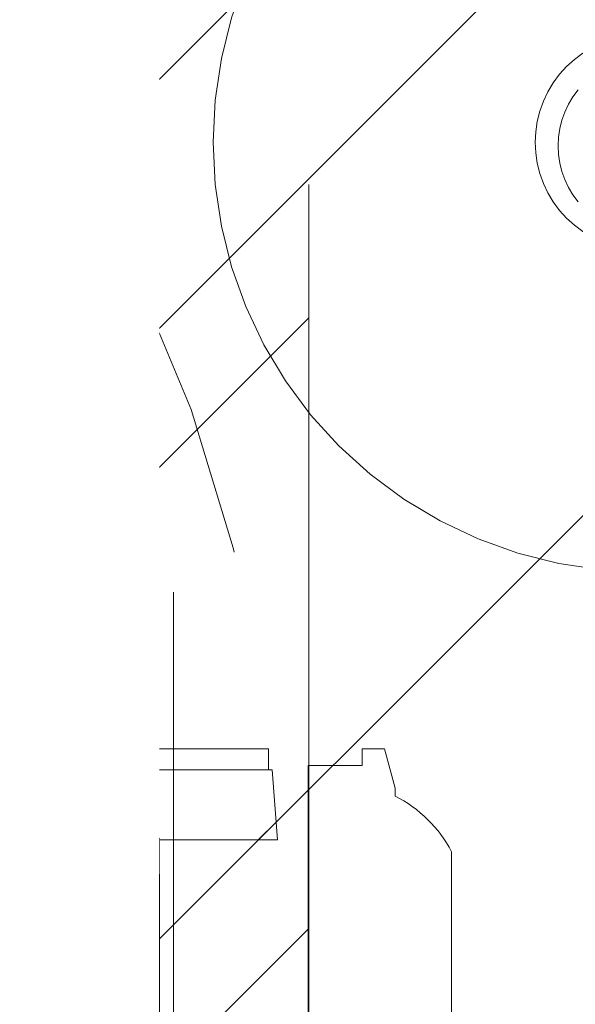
# Model space of a CAD drawing. Header units: inches. Extents: x -420 to -276, y -52 to 18.
# Tile 32 of 187: x -408.66 to -407.851, y -8.797 to -7.364. Entities that reach past the tile are written whole.
import ezdxf

# ---------------------------------------------------------------- set-up
doc = ezdxf.new("R2010")
doc.units = ezdxf.units.IN
doc.header["$LTSCALE"] = 32
doc.header["$MEASUREMENT"] = 0
doc.linetypes.add('Dash Style-1', pattern=[0.083328, 0.041656, -0.041672])
for name, color, linetype, lineweight in [('Black', 7, 'Continuous', 18), ('DashLine', 7, 'Dash Style-1', 13), ('DashLineFill', 7, 'Dash Style-1', 13), ('Drawing', 7, 'Continuous', 18), ('Metal-Black', 7, 'Continuous', 18), ('None', 7, 'Continuous', 18), ('SolidLine', 7, 'Continuous', 15), ('Wood_1-H', 7, 'Continuous', 13)]:
    doc.layers.add(name, color=color, linetype=linetype, lineweight=lineweight)
pattern_1 = [(45, (0, 0), (-1.61301565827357, 1.935715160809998), []), (45, (-1.0608, 1.0608), (-0.4723460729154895, 0.4167612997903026), [])]

# ---------------------------------------------------------------- blocks, each defined once
blk = doc.blocks.new('1BRPFY-Leg_Plate (2D)')
at = {"layer": 'DashLineFill', "linetype": 'Continuous', "lineweight": 13}
h = blk.add_hatch(dxfattribs=at)
h.set_pattern_fill('Steel', color=253, style=0, pattern_type=2)
h.set_pattern_definition(pattern_1)
edge = h.paths.add_edge_path()
edge.add_arc((-1.704724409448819, -1.704724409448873), 0.125984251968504, 179.9999999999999, 269.9999999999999)
edge.add_line((-1.704724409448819, -1.830708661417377), (1.704724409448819, -1.830708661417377))
edge.add_arc((1.704724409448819, -1.704724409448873), 0.125984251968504, 270.0000000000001, 360.0000000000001)
edge.add_line((1.830708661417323, -1.704724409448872), (1.830708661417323, 1.704724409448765))
edge.add_arc((1.704724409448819, 1.704724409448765), 0.1259842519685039, 0, 90)
edge.add_line((1.704724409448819, 1.830708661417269), (-1.704724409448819, 1.830708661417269))
edge.add_arc((-1.704724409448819, 1.704724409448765), 0.1259842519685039, 90, 180)
edge.add_line((-1.830708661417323, 1.704724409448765), (-1.830708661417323, -1.704724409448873))
at = {"layer": 'DashLineFill', "flags": 128}
blk.add_lwpolyline([(-1.830708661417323, -1.704724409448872, 0.414213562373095), (-1.704724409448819, -1.830708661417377), (1.704724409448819, -1.830708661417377, 0.414213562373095), (1.830708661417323, -1.704724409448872), (1.830708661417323, 1.704724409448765, 0.414213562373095), (1.704724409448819, 1.830708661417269), (-1.704724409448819, 1.830708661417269, 0.414213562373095), (-1.830708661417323, 1.704724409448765)], format="xyb", close=True, dxfattribs=at)
blk = doc.blocks.new('1BP8DW-Leveler (2D)')
at = {"layer": 'DashLine', "flags": 128}
for points in [[(0.625, -1.786516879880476e-14), (0.6219904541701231, -0.06126071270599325), (0.6129908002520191, -0.1219314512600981), (0.5980877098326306, -0.1814279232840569), (0.5774247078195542, -0.2391771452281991), (0.551200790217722, -0.2946229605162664), (0.5196685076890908, -0.3472313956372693), (0.4831315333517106, -0.3964958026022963), (0.4419417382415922, -0.4419417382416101), (0.3964958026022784, -0.4831315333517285), (0.3472313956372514, -0.5196685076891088), (0.2946229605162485, -0.5512007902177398), (0.2391771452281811, -0.5774247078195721), (0.181427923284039, -0.5980877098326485), (0.1219314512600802, -0.612990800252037), (0.06126071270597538, -0.6219904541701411), (0, -0.625000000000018), (-0.06126071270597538, -0.6219904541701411), (-0.1219314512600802, -0.612990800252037), (-0.181427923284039, -0.5980877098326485), (-0.2391771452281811, -0.5774247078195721), (-0.2946229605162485, -0.5512007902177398), (-0.3472313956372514, -0.5196685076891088), (-0.3964958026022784, -0.4831315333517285), (-0.4419417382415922, -0.4419417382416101), (-0.4831315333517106, -0.3964958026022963), (-0.5196685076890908, -0.3472313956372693), (-0.551200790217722, -0.2946229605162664), (-0.5774247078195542, -0.2391771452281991), (-0.5980877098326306, -0.1814279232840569), (-0.6129908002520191, -0.1219314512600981), (-0.6219904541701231, -0.06126071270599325), (-0.625, -1.786516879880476e-14), (-0.6219904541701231, 0.06126071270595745), (-0.6129908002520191, 0.1219314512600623), (-0.5980877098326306, 0.1814279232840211), (-0.5774247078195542, 0.2391771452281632), (-0.551200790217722, 0.2946229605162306), (-0.5196685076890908, 0.3472313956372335), (-0.4831315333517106, 0.3964958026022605), (-0.4419417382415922, 0.4419417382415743), (-0.3964958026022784, 0.4831315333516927), (-0.3472313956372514, 0.5196685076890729), (-0.2946229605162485, 0.5512007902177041), (-0.2391771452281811, 0.5774247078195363), (-0.181427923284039, 0.5980877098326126), (-0.1219314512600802, 0.6129908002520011), (-0.06126071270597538, 0.6219904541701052), (0, 0.6249999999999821), (0.06126071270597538, 0.6219904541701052), (0.1219314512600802, 0.6129908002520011), (0.181427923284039, 0.5980877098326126), (0.2391771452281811, 0.5774247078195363), (0.2946229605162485, 0.5512007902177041), (0.3472313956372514, 0.5196685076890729), (0.3964958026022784, 0.4831315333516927), (0.4419417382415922, 0.4419417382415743), (0.4831315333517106, 0.3964958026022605), (0.5196685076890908, 0.3472313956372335), (0.551200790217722, 0.2946229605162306), (0.5774247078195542, 0.2391771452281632), (0.5980877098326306, 0.1814279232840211), (0.6129908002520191, 0.1219314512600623), (0.6219904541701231, 0.06126071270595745)], [(0, 0.1562499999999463), (0.01531517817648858, 0.1554976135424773), (0.03048286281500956, 0.1532477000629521), (0.04535698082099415, 0.1495219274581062), (0.05979428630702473, 0.1443561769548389), (0.07365574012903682, 0.1378001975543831), (0.08680784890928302, 0.129917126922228), (0.09912395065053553, 0.1207828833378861), (0.1104854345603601, 0.1104854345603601), (0.1207828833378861, 0.09912395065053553), (0.129917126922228, 0.08680784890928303), (0.1378001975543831, 0.0736557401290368), (0.1443561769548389, 0.05979428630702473), (0.1495219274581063, 0.04535698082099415), (0.1532477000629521, 0.03048286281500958), (0.1554976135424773, 0.01531517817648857), (0.1562499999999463, 9.56755311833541e-18), (0.1554976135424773, -0.01531517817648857), (0.1532477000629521, -0.03048286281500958), (0.1495219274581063, -0.04535698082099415), (0.1443561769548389, -0.05979428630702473), (0.1378001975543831, -0.0736557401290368), (0.129917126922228, -0.08680784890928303), (0.1207828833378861, -0.09912395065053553), (0.1104854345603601, -0.1104854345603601), (0.09912395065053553, -0.1207828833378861), (0.08680784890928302, -0.129917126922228), (0.07365574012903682, -0.1378001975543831), (0.05979428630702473, -0.1443561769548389), (0.04535698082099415, -0.1495219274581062), (0.03048286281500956, -0.1532477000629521), (0.01531517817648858, -0.1554976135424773), (0, -0.1562499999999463), (-0.01531517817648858, -0.1554976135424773), (-0.03048286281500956, -0.1532477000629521), (-0.04535698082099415, -0.1495219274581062), (-0.05979428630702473, -0.1443561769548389), (-0.07365574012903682, -0.1378001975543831), (-0.08680784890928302, -0.129917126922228), (-0.09912395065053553, -0.1207828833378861), (-0.1104854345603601, -0.1104854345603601), (-0.1207828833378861, -0.09912395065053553), (-0.129917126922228, -0.08680784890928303), (-0.1378001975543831, -0.0736557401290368), (-0.1443561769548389, -0.05979428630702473), (-0.1495219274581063, -0.04535698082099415), (-0.1532477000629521, -0.03048286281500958), (-0.1554976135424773, -0.01531517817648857), (-0.1562499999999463, 9.56755311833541e-18), (-0.1554976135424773, 0.01531517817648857), (-0.1532477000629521, 0.03048286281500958), (-0.1495219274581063, 0.04535698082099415), (-0.1443561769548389, 0.05979428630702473), (-0.1378001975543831, 0.0736557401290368), (-0.129917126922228, 0.08680784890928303), (-0.1207828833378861, 0.09912395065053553), (-0.1104854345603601, 0.1104854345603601), (-0.09912395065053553, 0.1207828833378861), (-0.08680784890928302, 0.129917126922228), (-0.07365574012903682, 0.1378001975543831), (-0.05979428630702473, 0.1443561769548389), (-0.04535698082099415, 0.1495219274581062), (-0.03048286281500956, 0.1532477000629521), (-0.01531517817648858, 0.1554976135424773)], [(5.740531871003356e-18, 0.09374999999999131), (-0.08118988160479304, 0.04687499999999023), (-0.08118988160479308, -0.04687500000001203), (-1.722159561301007e-17, -0.09375000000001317), (0.08118988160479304, -0.04687500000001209), (0.08118988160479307, 0.0468749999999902)]]:
    blk.add_lwpolyline(points, close=True, dxfattribs=at)
blk = doc.blocks.new('1BRPX8-Util_Bkt_Lg-F (2D)')
at = {"layer": 'DashLineFill', "linetype": 'Continuous', "lineweight": 13}
h = blk.add_hatch(dxfattribs=at)
h.set_pattern_fill('Steel', color=253, style=0, pattern_type=2)
h.set_pattern_definition(pattern_1)
edge = h.paths.add_edge_path()
edge.add_line((-4.468503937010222, 7.405511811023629), (-3.129921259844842, 7.405511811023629))
edge.add_line((-3.129921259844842, 7.405511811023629), (-3.129921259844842, -2.011811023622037))
edge.add_line((-3.129921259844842, -2.011811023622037), (-4.468503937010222, -2.011811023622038))
edge.add_line((-4.468503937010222, -2.011811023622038), (-4.468503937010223, -2.145669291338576))
edge.add_line((-4.468503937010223, -2.145669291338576), (-2.421259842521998, -2.145669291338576))
edge.add_line((-2.421259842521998, -2.145669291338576), (-2.421259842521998, -2.523622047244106))
edge.add_arc((-2.303149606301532, -2.523622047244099), 0.1181102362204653, 180.0000000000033, 270.0000000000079)
edge.add_line((-2.303149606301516, -2.641732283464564), (2.303149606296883, -2.641732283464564))
edge.add_arc((2.303149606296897, -2.523622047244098), 0.1181102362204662, 269.9999999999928, 359.9999999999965)
edge.add_line((2.421259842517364, -2.523622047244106), (2.421259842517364, -2.145669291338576))
edge.add_line((2.421259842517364, -2.145669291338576), (4.46850393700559, -2.145669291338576))
edge.add_line((4.46850393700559, -2.145669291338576), (4.46850393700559, -2.011811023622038))
edge.add_line((4.46850393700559, -2.011811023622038), (3.129921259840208, -2.011811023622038))
edge.add_line((3.129921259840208, -2.011811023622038), (3.129921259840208, 7.405511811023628))
edge.add_line((3.129921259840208, 7.405511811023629), (4.46850393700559, 7.405511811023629))
edge.add_line((4.46850393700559, 7.405511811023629), (4.46850393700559, 7.539370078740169))
edge.add_line((4.46850393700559, 7.539370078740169), (2.421259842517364, 7.539370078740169))
edge.add_line((2.421259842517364, 7.539370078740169), (2.421259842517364, 7.917322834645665))
edge.add_arc((2.30314960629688, 7.917322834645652), 0.1181102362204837, 6.452788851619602e-12, 89.99999999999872)
edge.add_line((2.303149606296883, 8.035433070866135), (-2.303149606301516, 8.035433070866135))
edge.add_arc((-2.303149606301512, 7.91732283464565), 0.1181102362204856, 90.00000000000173, 179.9999999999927)
edge.add_line((-2.421259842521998, 7.917322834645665), (-2.421259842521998, 7.539370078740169))
edge.add_line((-2.421259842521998, 7.539370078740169), (-4.468503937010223, 7.539370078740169))
edge.add_line((-4.468503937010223, 7.539370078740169), (-4.468503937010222, 7.405511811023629))
at = {"layer": 'SolidLine', "flags": 128}
blk.add_lwpolyline([(-2.636888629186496, -1.06414975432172), (-2.629376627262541, -1.074278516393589), (-2.622893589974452, -1.085094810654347), (-2.617501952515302, -1.096494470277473), (-2.613253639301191, -1.108367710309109), (-2.610189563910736, -1.120600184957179), (-2.60833923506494, -1.133074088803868), (-2.607720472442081, -1.145669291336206), (-2.608339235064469, -1.158264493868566), (-2.610189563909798, -1.170738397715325), (-2.613253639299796, -1.182970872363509), (-2.617501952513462, -1.194844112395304), (-2.622893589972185, -1.206243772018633), (-2.62937662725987, -1.217060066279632), (-2.636888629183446, -1.227188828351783)], dxfattribs=at)
at = {"layer": 'Metal-Black', "color": 7}
blk.add_blockref('1BP8DW-Leveler (2D)', (-2.730757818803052, -1.150718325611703), dxfattribs=at)
blk = doc.blocks.new('Slate-LegBrace (2D)')
at = {"layer": 'DashLineFill', "linetype": 'Continuous', "lineweight": 13}
h = blk.add_hatch(dxfattribs=at)
h.set_pattern_fill('Steel', color=253, style=0, pattern_type=2)
h.set_pattern_definition(pattern_1)
h.paths.add_polyline_path([(-2.186309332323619, -0.2676096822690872), (-2.186309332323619, -0.2375137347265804), (-1.992015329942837, -0.2375137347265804), (-1.992015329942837, -0.02575645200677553), (-1.988265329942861, -0.02575645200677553), (-1.988265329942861, 0.7034311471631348), (-1.929210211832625, 0.762486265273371), (-1.734820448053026, 0.762486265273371), (-1.67576532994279, 0.7034311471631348), (-1.67576532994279, -0.02575645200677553), (-1.672015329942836, -0.02575645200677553), (-1.672015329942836, -0.2375137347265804), (-1.477721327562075, -0.2375137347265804), (-1.477721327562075, -0.2676096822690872)])
h = blk.add_hatch(dxfattribs=at)
h.set_pattern_fill('Steel', color=253, style=0, pattern_type=2)
h.set_pattern_definition(pattern_1)
edge = h.paths.add_edge_path()
edge.add_line((-2.199587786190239, -0.1351515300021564), (-1.374775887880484, -0.1351515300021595))
edge.add_arc((3.636636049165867e-15, -0.01355418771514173), 1.380142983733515, 185.0545920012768, 354.9454079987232)
edge.add_line((1.374775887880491, -0.13515153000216), (2.199718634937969, -0.1351515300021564))
edge.add_arc((6.54243738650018e-05, -0.01705725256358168), 2.202821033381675, 183.0731271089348, 356.92687289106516, ccw=False)
h = blk.add_hatch(dxfattribs=at)
h.set_pattern_fill('Steel', color=253, style=0, pattern_type=2)
h.set_pattern_definition(pattern_1)
edge = h.paths.add_edge_path()
edge.add_line((2.191696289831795, -0.2375138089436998), (1.463739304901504, -0.2375137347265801))
edge.add_arc((-6.542437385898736e-05, -0.01704129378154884), 1.480314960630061, 188.5652811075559, 351.4347188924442, ccw=False)
edge.add_line((-1.463870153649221, -0.2375137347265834), (-2.191827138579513, -0.2375138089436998))
edge.add_line((-2.191827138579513, -0.2375138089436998), (-2.199718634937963, -0.1351515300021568))
edge.add_line((-2.199718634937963, -0.1351515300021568), (-1.374775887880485, -0.1351515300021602))
edge.add_arc((2.937282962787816e-15, -0.01355418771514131), 1.380142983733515, 185.0545920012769, 354.9454079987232)
edge.add_line((1.37477588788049, -0.1351515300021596), (2.199587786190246, -0.1351515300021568))
edge.add_line((2.199587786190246, -0.1351515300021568), (2.191696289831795, -0.2375138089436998))
at = {"layer": 'DashLineFill', "flags": 128}
blk.add_lwpolyline([(-2.186309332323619, -0.2676096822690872), (-2.186309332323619, -0.2375137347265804), (-1.992015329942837, -0.2375137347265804), (-1.992015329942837, -0.02575645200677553), (-1.988265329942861, -0.02575645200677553), (-1.988265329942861, 0.7034311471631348), (-1.929210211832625, 0.762486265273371), (-1.734820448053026, 0.762486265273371), (-1.67576532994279, 0.7034311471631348), (-1.67576532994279, -0.02575645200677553), (-1.672015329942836, -0.02575645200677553), (-1.672015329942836, -0.2375137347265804), (-1.477721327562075, -0.2375137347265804), (-1.477721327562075, -0.2676096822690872)], close=True, dxfattribs=at)
for points in [[(2.191696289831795, -0.2375138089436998), (1.463739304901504, -0.2375137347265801, -0.860662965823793), (-1.463870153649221, -0.2375137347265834), (-2.191827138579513, -0.2375138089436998), (-2.199718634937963, -0.1351515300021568), (-1.374775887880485, -0.1351515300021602, 0.9154551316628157), (1.37477588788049, -0.1351515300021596), (2.199587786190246, -0.1351515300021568)], [(-2.199587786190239, -0.1351515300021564), (-1.374775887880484, -0.1351515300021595, 0.9154551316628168), (1.374775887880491, -0.13515153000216), (2.199718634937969, -0.1351515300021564, -0.9477524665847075)]]:
    blk.add_lwpolyline(points, format="xyb", close=True, dxfattribs=at)
blk = doc.blocks.new('Group-10')
at = {"layer": 'Wood_1-H', "color": 7}
for name in ['1BRPX8-Util_Bkt_Lg-F (2D)', 'Slate-LegBrace (2D)', '1BRPFY-Leg_Plate (2D)']:
    blk.add_blockref(name, (44.96062992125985, -8.30708661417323), dxfattribs=at)
blk = doc.blocks.new('Group-11')
at = {"layer": 'None'}
blk.add_blockref('Group-10', (0, 0), dxfattribs=at)
blk = doc.blocks.new('SL Utility Cabinet (2D)-3')
at = {"layer": 'None'}
blk.add_blockref('Group-11', (0, 0), dxfattribs=at)
at = {"layer": 'Drawing', "color": 0, "flags": 1}
for tag in ['Tag', 'Catalog', 'Option1', 'Option2', 'Option3', 'Option4', 'Option5', 'Option6', 'Option7', 'Option8', 'Option9', 'Option10', 'Option11', 'Option12', 'Custom', 'FinishGroup', 'Discount', 'Item2', 'Item3', 'Item6', 'Item9', 'Item10', 'Item12', 'Item13', 'Item16', 'Item19', 'Item20', 'Item21', 'Item22', 'Item23', 'Item24', 'Item25', 'Item8', 'Item18', 'Item1', 'Item4', 'Item5', 'Item7', 'Item11', 'Item14', 'Item15', 'Item17']:
    blk.add_attdef(tag, (-60.04067592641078, -2.022526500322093), '', height=0.007086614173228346, dxfattribs=at)
blk = doc.blocks.new('Group-23')
at = {"layer": 'DashLineFill', "linetype": 'Continuous', "lineweight": 13}
h = blk.add_hatch(dxfattribs=at)
h.set_pattern_fill('Steel', color=253, style=0, pattern_type=2)
h.set_pattern_definition(pattern_1)
h.paths.add_polyline_path([(-2.066929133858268, 1.397637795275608), (2.066929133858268, 1.397637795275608), (2.066929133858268, 0.1377952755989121), (2.106299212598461, 0.1377952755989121), (2.106299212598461, -0.1377952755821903), (2.066929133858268, -0.1377952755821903), (2.066929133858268, -5.275590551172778), (2.106299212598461, -5.275590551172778), (2.106299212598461, -5.55118110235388), (2.066929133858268, -5.55118110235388), (2.066929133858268, -5.82677165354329), (-2.066929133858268, -5.82677165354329), (-2.066929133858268, -5.55118110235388), (-2.106299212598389, -5.55118110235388), (-2.106299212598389, -5.275590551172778), (-2.066929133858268, -5.275590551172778), (-2.066929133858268, -0.1377952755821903), (-2.106299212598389, -0.1377952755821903), (-2.106299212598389, 0.1377952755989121), (-2.066929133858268, 0.1377952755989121)])
at = {"layer": 'DashLineFill', "flags": 128}
blk.add_lwpolyline([(-2.066929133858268, 1.397637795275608), (2.066929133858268, 1.397637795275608), (2.066929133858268, 0.1377952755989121), (2.106299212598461, 0.1377952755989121), (2.106299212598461, -0.1377952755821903), (2.066929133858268, -0.1377952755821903), (2.066929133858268, -5.275590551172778), (2.106299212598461, -5.275590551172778), (2.106299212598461, -5.55118110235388), (2.066929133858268, -5.55118110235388), (2.066929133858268, -5.82677165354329), (-2.066929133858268, -5.82677165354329), (-2.066929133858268, -5.55118110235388), (-2.106299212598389, -5.55118110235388), (-2.106299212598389, -5.275590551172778), (-2.066929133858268, -5.275590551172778), (-2.066929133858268, -0.1377952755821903), (-2.106299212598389, -0.1377952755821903), (-2.106299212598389, 0.1377952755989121), (-2.066929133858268, 0.1377952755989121)], close=True, dxfattribs=at)
blk = doc.blocks.new('TL14_upper_leg (2D)')
at = {"layer": 'SolidLine', "flags": 128}
blk.add_lwpolyline([(-2.322834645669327, 0.2436987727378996), (-2.401574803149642, 0.2436987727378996), (-2.401574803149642, 0.2677219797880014), (-2.434055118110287, 0.2677219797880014), (-2.4493110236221, 0.2107861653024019), (-2.4493110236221, 0.1992105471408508, 0.1579749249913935), (-2.531479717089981, 0.1180761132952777), (-2.531479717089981, -0.1180652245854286, 0.1560270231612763), (-2.4493110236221, -0.1991401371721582), (-2.4493110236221, -0.2107752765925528), (-2.434055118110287, -0.2677110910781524), (-2.401574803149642, -0.2677110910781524), (-2.401574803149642, -0.2436878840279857), (-2.322834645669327, -0.2436878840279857)], format="xyb", close=True, dxfattribs=at)
at = {"layer": 'DashLine', "color": 7}
blk.add_blockref('Group-23', (0, 0), dxfattribs=at)
blk = doc.blocks.new('1BRPT9-Bracket (2D)')
at = {"layer": 'DashLineFill', "linetype": 'Continuous', "lineweight": 13}
h = blk.add_hatch(dxfattribs=at)
h.set_pattern_fill('Steel', color=253, style=0, pattern_type=2)
h.set_pattern_definition(pattern_1)
edge = h.paths.add_edge_path()
edge.add_arc((1.677931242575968, -8.488188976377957), 0.2519685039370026, 269.999999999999, 360.0000000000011)
edge.add_line((1.929899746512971, -8.488188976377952), (1.929899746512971, -7.480314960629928))
edge.add_line((1.929899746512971, -7.480314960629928), (2.323600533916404, -7.480314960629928))
edge.add_line((2.323600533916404, -7.480314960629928), (2.323600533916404, 7.461135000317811))
edge.add_line((2.323600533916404, 7.461135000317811), (1.929899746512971, 7.480314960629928))
edge.add_line((1.929899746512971, 7.480314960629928), (1.929899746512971, 8.488188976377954))
edge.add_arc((1.677931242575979, 8.488188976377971), 0.2519685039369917, 359.999999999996, 450.0000000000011)
edge.add_line((1.677931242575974, 8.740157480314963), (-2.32206875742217, 8.740157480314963))
edge.add_line((-2.32206875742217, 8.740157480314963), (-2.32206875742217, -8.74015748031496))
edge.add_line((-2.32206875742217, -8.74015748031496), (1.677931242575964, -8.74015748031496))
at = {"layer": 'DashLineFill'}
blk.add_line((2.126750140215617, 7.461135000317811), (2.126750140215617, -7.480314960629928), dxfattribs=at)
at = {"layer": 'DashLineFill', "flags": 128}
blk.add_lwpolyline([(1.677931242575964, -8.74015748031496, 0.4142135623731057), (1.929899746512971, -8.488188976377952), (1.929899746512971, -7.480314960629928), (2.323600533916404, -7.480314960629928), (2.323600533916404, 7.461135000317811), (1.929899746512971, 7.480314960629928), (1.929899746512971, 8.488188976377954, 0.4142135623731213), (1.677931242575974, 8.740157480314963), (-2.32206875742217, 8.740157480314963), (-2.32206875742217, -8.74015748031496)], format="xyb", close=True, dxfattribs=at)
blk = doc.blocks.new('SlateLegLocator-L2')
at = {"color": 255, "linetype": 'Dash Style-1', "lineweight": 5}
blk.add_wipeout([(-2.106299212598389, 1.3779527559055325), (2.10629921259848, 1.3779527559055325), (2.10629921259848, -5.807086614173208), (-2.106299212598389, -5.807086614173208)], dxfattribs=at).dxf.layer = 'Black'
at = {"layer": 'Black', "linetype": 'Dash Style-1', "lineweight": 5, "flags": 128}
blk.add_lwpolyline([(-2.106299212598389, 1.377952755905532), (2.106299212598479, 1.377952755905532), (2.106299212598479, -5.807086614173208), (-2.106299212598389, -5.807086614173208)], close=True, dxfattribs=at)
blk = doc.blocks.new('Group-63')
at = {"layer": 'None', "color": 7, "rotation": 180}
blk.add_blockref('1BRPT9-Bracket (2D)', (61.87795275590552, -12.00787401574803), dxfattribs=at)
at = {"layer": 'None', "color": 7}
blk.add_blockref('TL14_upper_leg (2D)', (61.87795275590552, -8.30708661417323), dxfattribs=at)
blk.add_blockref('SlateLegLocator-L2', (61.87795275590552, -8.30708661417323), dxfattribs=at)
blk = doc.blocks.new('Group-64')
at = {"layer": 'None'}
blk.add_blockref('Group-63', (0, 0), dxfattribs=at)
blk = doc.blocks.new('SL Credenza Desk Top (2D)-3')
at = {"layer": 'None'}
blk.add_blockref('Group-64', (0, 0), dxfattribs=at)
at = {"layer": 'Drawing', "color": 0, "flags": 1}
for tag in ['Tag', 'Catalog', 'Option1', 'Option2', 'Option3', 'Option4', 'Option5', 'Option6', 'Option7', 'Option8', 'Option9', 'Option10', 'Option11', 'Option12', 'Custom', 'FinishGroup', 'Discount', 'Item2', 'Item3', 'Item6', 'Item9', 'Item10', 'Item12', 'Item13', 'Item16', 'Item19', 'Item20', 'Item21', 'Item22', 'Item23', 'Item24', 'Item25', 'Item8', 'Item18', 'Item1', 'Item4', 'Item5', 'Item7', 'Item11', 'Item14', 'Item15', 'Item17']:
    blk.add_attdef(tag, (-58.98949482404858, -0.4368965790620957), '', height=0.007086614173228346, dxfattribs=at)

msp = doc.modelspace()

# ---------------------------------------------------------------- block references
at = {"layer": 'Drawing', "rotation": 180}
msp.add_blockref('SL Utility Cabinet (2D)-3', (-365.5236220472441, -17), dxfattribs=at)

# ---------------------------------------------------------------- next in the draw order: block references
msp.add_blockref('SL Credenza Desk Top (2D)-3', (-348.6850393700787, -16.99999999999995), dxfattribs=at)

doc.saveas('drawing.dxf')
